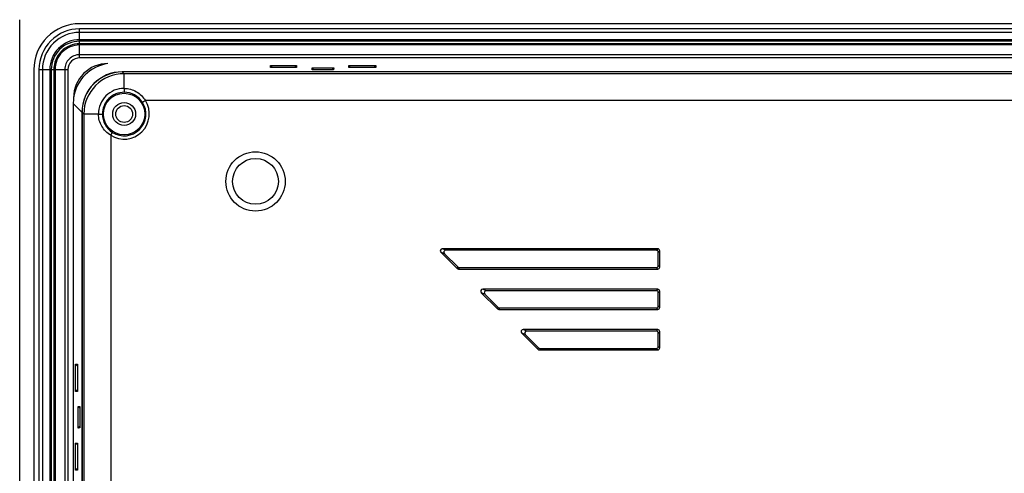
# Model space of a CAD drawing. Header units: millimetres. Extents: x 0 to 1189, y 0 to 841.
# Tile 27 of 37: x 792 to 938, y 614 to 682. Entities that reach past the tile are written whole.
import ezdxf

# ---------------------------------------------------------------- set-up
doc = ezdxf.new("R2010")
doc.units = ezdxf.units.MM
doc.header["$LTSCALE"] = 65.395
doc.layers.add('11_COMPONENTS', color=7, linetype='CONTINUOUS')

msp = doc.modelspace()

# ---------------------------------------------------------------- linework, layer by layer
at = {"layer": '11_COMPONENTS', "linetype": 'Continuous'}
for p, q in [((791.616, 383.572), (791.616, 681.574)), ((1152.717, 680.973), (800.515, 680.973)), ((800.515, 675.918), (800.515, 680.212)), ((1152.717, 680.212), (800.515, 680.212)), ((1152.717, 679.693), (800.515, 679.693)), ((1152.717, 678.609), (800.515, 678.609)), ((1152.717, 678.381), (800.515, 678.381)), ((1152.717, 678.005), (800.515, 678.005)), ((1152.717, 677.825), (800.515, 677.825)), ((1012.747, 676.38), (800.515, 676.38)), ((1012.735, 675.918), (800.515, 675.918)), ((793.716, 674.174), (793.716, 390.972)), ((794.477, 674.174), (794.477, 390.972)), ((794.477, 674.174), (798.771, 674.174)), ((794.996, 674.174), (794.996, 390.972)), ((796.08, 674.174), (796.08, 390.972)), ((796.308, 674.174), (796.308, 390.972)), ((796.684, 674.174), (796.684, 390.972)), ((796.864, 674.174), (796.864, 390.972)), ((798.309, 674.174), (798.309, 390.972)), ((798.771, 674.174), (798.771, 390.972)), ((1146.393, 673.842), (806.839, 673.842)), ((807.123, 673.558), (806.865, 673.815)), ((1146.366, 673.815), (806.865, 673.815)), ((828.85, 674.5), (828.85, 674.774)), ((828.85, 674.774), (829.11, 674.5)), ((828.85, 674.774), (832.682, 674.774)), ((832.682, 674.5), (828.85, 674.5)), ((832.682, 674.774), (832.422, 674.5)), ((832.682, 674.774), (832.682, 674.5)), ((835.023, 674.137), (835.011, 674.409)), ((835.279, 674.137), (835.011, 674.409)), ((835.011, 674.409), (838.221, 674.409)), ((838.208, 674.137), (835.023, 674.137)), ((837.953, 674.137), (838.221, 674.409)), ((838.221, 674.409), (838.208, 674.137)), ((840.457, 674.498), (840.443, 674.783)), ((840.723, 674.498), (840.443, 674.783)), ((840.443, 674.783), (844.488, 674.783)), ((844.475, 674.498), (840.457, 674.498)), ((844.208, 674.498), (844.488, 674.783)), ((844.488, 674.783), (844.475, 674.498)), ((807.123, 671.384), (807.123, 673.558)), ((1146.109, 673.558), (807.123, 673.558)), ((807.122, 671.384), (807.121, 670.802)), ((810.274, 669.563), (809.851, 669.297)), ((939.458, 669.563), (810.274, 669.563)), ((799.563, 669.134), (799.563, 396.012)), ((800.847, 667.85), (799.563, 669.134)), ((800.847, 667.85), (800.847, 397.296)), ((800.874, 667.824), (800.874, 397.323)), ((801.131, 667.566), (800.874, 667.824)), ((801.131, 667.566), (801.131, 397.58)), ((803.305, 667.566), (801.131, 667.566)), ((805.125, 664.415), (805.392, 664.838)), ((805.125, 664.415), (805.125, 400.731)), ((854.865, 647.354), (854.337, 647.573)), ((886.317, 647.573), (854.337, 647.573)), ((886.098, 647.354), (886.317, 647.573)), ((854.126, 647.063), (856.528, 644.661)), ((854.654, 646.844), (854.126, 647.063)), ((854.654, 646.844), (856.619, 644.879)), ((886.098, 647.354), (854.865, 647.354)), ((886.397, 647.056), (886.616, 647.274)), ((886.397, 645.091), (886.397, 647.056)), ((886.616, 644.872), (886.616, 647.274)), ((856.619, 644.879), (856.528, 644.661)), ((856.83, 644.792), (856.74, 644.573)), ((856.74, 644.573), (886.317, 644.573)), ((856.83, 644.792), (886.098, 644.792)), ((886.098, 644.792), (886.317, 644.573)), ((886.397, 645.091), (886.616, 644.872)), ((860.865, 641.354), (860.337, 641.573)), ((886.317, 641.573), (860.337, 641.573)), ((886.098, 641.354), (886.317, 641.573)), ((860.126, 641.063), (862.528, 638.661)), ((860.654, 640.844), (860.126, 641.063)), ((860.654, 640.844), (862.619, 638.879)), ((886.098, 641.354), (860.865, 641.354)), ((886.397, 641.056), (886.616, 641.274)), ((886.397, 639.091), (886.397, 641.056)), ((886.616, 638.872), (886.616, 641.274)), ((862.619, 638.879), (862.528, 638.661)), ((862.83, 638.792), (862.74, 638.573)), ((862.83, 638.792), (886.098, 638.792)), ((886.098, 638.792), (886.317, 638.573)), ((886.397, 639.091), (886.616, 638.872)), ((862.74, 638.573), (886.317, 638.573)), ((866.126, 635.063), (868.528, 632.661)), ((866.654, 634.844), (866.126, 635.063)), ((866.865, 635.354), (866.337, 635.573)), ((886.317, 635.573), (866.337, 635.573)), ((866.654, 634.844), (868.619, 632.879)), ((886.098, 635.354), (866.865, 635.354)), ((886.098, 635.354), (886.317, 635.573)), ((886.397, 635.056), (886.616, 635.274)), ((886.397, 633.091), (886.397, 635.056)), ((886.616, 632.872), (886.616, 635.274)), ((868.619, 632.879), (868.528, 632.661)), ((868.83, 632.792), (868.74, 632.573)), ((868.83, 632.792), (886.098, 632.792)), ((886.098, 632.792), (886.317, 632.573)), ((886.397, 633.091), (886.616, 632.872)), ((868.74, 632.573), (886.317, 632.573)), ((799.906, 626.401), (799.906, 630.446)), ((800.191, 630.166), (799.906, 630.446)), ((799.906, 630.446), (800.191, 630.432)), ((800.191, 630.432), (800.191, 626.414)), ((800.191, 626.681), (799.906, 626.401)), ((800.191, 626.414), (799.906, 626.401)), ((800.28, 620.968), (800.28, 624.178)), ((800.552, 623.91), (800.28, 624.178)), ((800.28, 624.178), (800.552, 624.166)), ((800.552, 624.166), (800.552, 620.981)), ((800.552, 621.236), (800.28, 620.968)), ((800.552, 620.981), (800.28, 620.968)), ((799.906, 614.701), (799.906, 618.746)), ((800.191, 618.466), (799.906, 618.746)), ((799.906, 618.746), (800.191, 618.732)), ((800.191, 618.732), (800.191, 614.714)), ((800.191, 614.981), (799.906, 614.701)), ((800.191, 614.714), (799.906, 614.701))]:
    msp.add_line(p, q, dxfattribs=at)
for centre, radius in [((807.116, 667.573), 3.075), ((807.116, 667.573), 1.7), ((807.116, 667.573), 1.25), ((826.616, 657.573), 4.4), ((826.616, 657.573), 3.4)]:
    msp.add_circle(centre, radius, dxfattribs=at)
for centre, radius, start, end in [((800.515, 674.174), 6.799, 89.99726, 180.00274), ((800.515, 674.174), 6.038, 89.99701, 180.00299), ((800.515, 674.174), 5.518, 89.99673, 180.00327), ((800.515, 674.174), 4.435, 89.99586, 180.00414), ((800.515, 674.174), 4.207, 89.99563, 180.00437), ((800.515, 674.174), 3.831, 89.9952, 180.0048), ((800.515, 674.174), 3.651, 89.99493, 180.00507), ((800.515, 674.174), 2.206, 89.99149, 180.00851), ((800.515, 674.174), 1.744, 89.98918, 180.01082), ((804.716, 669.973), 5.1, 90, 180), ((807.135, 667.554), 6.004, 90.1141, 179.8859), ((807.121, 667.568), 3.816, 89.97634, 180.02368), ((807.116, 667.573), 3.229, 89.89863, 180.00487), ((807.12, 667.571), 3.231, 32.28895, 89.97502), ((807.116, 667.573), 3.733, 237.77709, 32.22291), ((807.116, 667.573), 3.233, 237.77709, 32.22291), ((807.118, 667.569), 3.231, 179.92889, 237.71092)]:
    msp.add_arc(centre, radius, start, end, dxfattribs=at)
for centre, major_axis, ratio, start_param, end_param in [((805.572, 669.117), (-4.254, 4.254), 0.9972647, -0.641389, 0.641389), ((806.856, 667.833), (-4.254, 4.254), 0.9972647, -0.7840286, 0.7840286), ((806.882, 667.807), (-4.254, 4.254), 0.9972647, -0.7840286, 0.7840286), ((805.572, 669.117), (4.254, -4.254), 0.9972647, -2.4976255, -2.357564), ((854.343, 647.272), (0.284, -0.118), 0.9748485, 1.9725827, 4.3106026), ((886.315, 647.272), (0.214, 0.214), 0.9924325, -0.7816001, 0.7816001), ((854.871, 647.053), (0.284, -0.118), 0.9748485, 1.9725827, 4.3106026), ((886.096, 647.053), (-0.214, -0.214), 0.9924325, 2.3599926, 3.9231927), ((856.741, 644.874), (0.115, 0.278), 0.9955462, -3.532716, -2.7504693), ((856.831, 645.093), (0.115, 0.278), 0.9955462, 2.7504693, 3.532716), ((886.096, 645.093), (-0.214, 0.214), 0.9924325, 2.3599926, 3.9231927), ((886.315, 644.874), (0.214, -0.214), 0.9924325, -0.7816001, 0.7816001), ((860.343, 641.272), (0.284, -0.118), 0.9748485, 1.9725827, 4.3106026), ((886.315, 641.272), (0.214, 0.214), 0.9924325, -0.7816001, 0.7816001), ((860.871, 641.053), (0.284, -0.118), 0.9748485, 1.9725827, 4.3106026), ((886.096, 641.053), (-0.214, -0.214), 0.9924325, 2.3599926, 3.9231927), ((862.741, 638.874), (0.115, 0.278), 0.9955462, -3.532716, -2.7504693), ((862.831, 639.093), (0.115, 0.278), 0.9955462, 2.7504693, 3.532716), ((886.096, 639.093), (-0.214, 0.214), 0.9924325, 2.3599926, 3.9231927), ((886.315, 638.874), (0.214, -0.214), 0.9924325, -0.7816001, 0.7816001), ((866.343, 635.272), (0.284, -0.118), 0.9748485, 1.9725827, 4.3106026), ((866.871, 635.053), (0.284, -0.118), 0.9748485, 1.9725827, 4.3106026), ((886.096, 635.053), (-0.214, -0.214), 0.9924325, 2.3599926, 3.9231927), ((886.315, 635.272), (0.214, 0.214), 0.9924325, -0.7816001, 0.7816001), ((868.831, 633.093), (0.115, 0.278), 0.9955462, 2.7504693, 3.532716), ((886.096, 633.093), (-0.214, 0.214), 0.9924325, 2.3599926, 3.9231927), ((886.315, 632.874), (0.214, -0.214), 0.9924325, -0.7816001, 0.7816001), ((868.741, 632.874), (0.115, 0.278), 0.9955462, -3.532716, -2.7504693)]:
    msp.add_ellipse(centre, major_axis=major_axis, ratio=ratio, start_param=start_param, end_param=end_param, dxfattribs=at)
for points, knots in [([(807.123, 671.384), (807.439, 671.383), (808.073, 671.295), (808.953, 670.918), (809.712, 670.334), (810.109, 669.833), (810.274, 669.563)], [0, 0, 0, 0, 0.2500311, 0.4998903, 0.7498371, 1, 1, 1, 1]), ([(803.305, 667.566), (803.375, 667.567), (803.508, 667.568), (803.666, 667.569), (803.772, 667.571), (803.829, 667.571), (803.865, 667.573), (803.882, 667.572), (803.887, 667.573)], [0, 0, 0, 0, 0.3622223, 0.6850652, 0.8132011, 0.9110673, 0.9742843, 1, 1, 1, 1]), ([(805.125, 664.415), (804.856, 664.58), (804.355, 664.977), (803.771, 665.736), (803.394, 666.616), (803.306, 667.25), (803.305, 667.566)], [0, 0, 0, 0, 0.25018, 0.5001149, 0.7499708, 1, 1, 1, 1])]:
    msp.add_open_spline(points, degree=3, knots=knots, dxfattribs=at)

doc.saveas('drawing.dxf')
